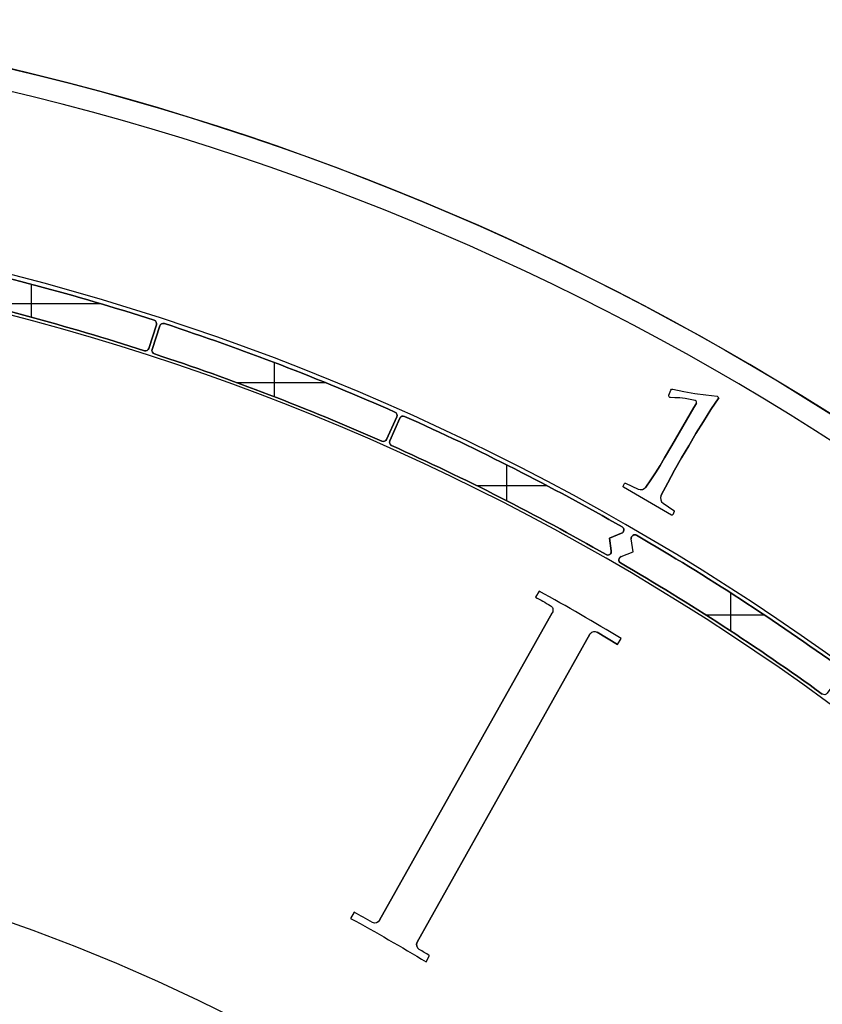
# Model space of a CAD drawing. Extents: x -553 to 949, y 557 to 2321.
# Tile 23 of 25: x -119 to -29, y 2027 to 2138. Entities that reach past the tile are written whole.
import ezdxf

# ---------------------------------------------------------------- set-up
doc = ezdxf.new("R2010")
doc.units = 0
doc.layers.add('3.Dial V2', color=1, linetype='CONTINUOUS')

msp = doc.modelspace()

# ---------------------------------------------------------------- linework, layer by layer
at = {"layer": '3.Dial V2'}
for points in [[(-256.55827543, 2129.91927311, 0.3809256), (-484.28583433, 1806.12053143, 0.3809256), (-188.75, 1542.75, 0.3809256), (106.78583433, 1806.12053143, 0.3809256), (-120.94172457, 2129.91927311), (-121.26006916, 2130.00768404), (-121.57425151, 2130.11163817), (-121.88851661, 2130.21523522), (-122.20710947, 2130.3025749), (-122.53158706, 2130.3627663), (-122.85925536, 2130.40644065), (-123.18700463, 2130.44975843), (-123.51172514, 2130.50888013, 0.11099496), (-253.98827486, 2130.50888013), (-254.3129954, 2130.4497586), (-254.64074472, 2130.40644102), (-254.96841303, 2130.36276669), (-255.29289053, 2130.3025749), (-255.61148331, 2130.21523487), (-255.92574842, 2130.11163787), (-256.23993081, 2130.00768393), (-256.55827543, 2129.91927311)], [(-188.75, 1540.25, 0.3809256), (109.26932874, 1805.83372917, 0.3809256), (-120.37190713, 2132.35346868), (-120.25241183, 2132.32547041), (-120.17144638, 2132.30647054, -0.38082737), (109.25750088, 1805.73146267, -0.38082737), (-188.75, 1540.25)], [(88.67180351, 1840.25, 0.41421356), (-188.75, 2117.67180351, 0.41421356), (-466.17180351, 1840.25, 0.41421356), (-188.75, 1562.82819649, 0.41421356), (88.67180351, 1840.25)], [(88.67180351, 1840.25, 0.41421356), (-188.75, 2117.67180351, 0.41421356), (-466.17180351, 1840.25, 0.41421356), (-188.75, 1562.82819649, 0.41421356), (88.67180351, 1840.25)], [(88.67180351, 1840.25, 0.41421356), (-188.75, 2117.67180351, 0.41421356), (-466.17180351, 1840.25, 0.41421356), (-188.75, 1562.82819649, 0.41421356), (88.67180351, 1840.25)], [(84.27267325, 1840.25, 0.41421356), (-188.75, 2113.27267325, 0.41421356), (-461.77267325, 1840.25, 0.41421356), (-188.75, 1567.22732675, 0.41421356), (84.27267325, 1840.25)], [(84.27267325, 1840.25, 0.41421356), (-188.75, 2113.27267325, 0.41421356), (-461.77267325, 1840.25, 0.41421356), (-188.75, 1567.22732675, 0.41421356), (84.27267325, 1840.25)], [(84.27267325, 1840.25, 0.41421356), (-188.75, 2113.27267325, 0.41421356), (-461.77267325, 1840.25, 0.41421356), (-188.75, 1567.22732675, 0.41421356), (84.27267325, 1840.25)], [(-131.31859008, 2107.57300949, -0.41378577), (-131.62577048, 2108.04753319), (-131.04182139, 2110.78507776, -0.41463715), (-130.56660977, 2111.09270845, -0.02510122), (-103.71693979, 2103.89836106, -0.41463715), (-103.4592098, 2103.39433925, 0.41463715), (-103.71693979, 2103.89836106, 0.02510122), (-130.56660977, 2111.09270845, 0.41463715), (-131.04182139, 2110.78507776), (-131.62577048, 2108.04753319, 0.41378577), (-131.31859008, 2107.57300949)], [(-131.31859008, 2107.57300949, -0.02509382), (-104.82555522, 2100.47422219, 0.41378577), (-104.32226734, 2100.73158158), (-103.4592098, 2103.39433925, 0.41463715), (-103.71693979, 2103.89836106, 0.02510122), (-130.56660977, 2111.09270845, 0.41463715), (-131.04182139, 2110.78507776), (-131.62577048, 2108.04753319, 0.41378577), (-131.31859008, 2107.57300949)], [(-131.31859008, 2107.57300949, -0.02509382), (-104.82555522, 2100.47422219, 0.02509382), (-131.31859008, 2107.57300949)], [(-103.69034198, 2100.10536905, -0.41378577), (-103.94623837, 2100.60940236), (-103.0793369, 2103.27091107, -0.41463715), (-102.57457237, 2103.52718338, -0.02510122), (-76.62400177, 2093.56569264, -0.41463715), (-76.42036827, 2093.0374918), (-77.55703186, 2090.47953507), (-76.42036827, 2093.0374918, 0.41463715), (-76.62400177, 2093.56569264, 0.02510122), (-102.57457237, 2103.52718338, 0.41463715), (-103.0793369, 2103.27091107), (-103.94623837, 2100.60940236, 0.41378577), (-103.69034198, 2100.10536905)], [(-103.69034198, 2100.10536905, -0.02509382), (-78.08446406, 2090.27619343, 0.41378577), (-77.55703186, 2090.47953507), (-76.42036827, 2093.0374918, 0.41463715), (-76.62400177, 2093.56569264, 0.02510122), (-102.57457237, 2103.52718338, 0.41463715), (-103.0793369, 2103.27091107), (-103.94623837, 2100.60940236, 0.41378577), (-103.69034198, 2100.10536905)], [(-104.82555522, 2100.47422219, 0.41378577), (-104.32226734, 2100.73158158, -0.41378577), (-104.82555522, 2100.47422219)], [(-103.69034198, 2100.10536905, -0.02509382), (-78.08446406, 2090.27619343, 0.02509382), (-103.69034198, 2100.10536905)], [(-50.89602815, 2085.09996782, -0.39617796), (-50.93523684, 2085.23120851), (-50.79341105, 2085.51453885, -0.40710275), (-50.66141618, 2085.56026223), (-49.24505188, 2084.89387676, 0.36335173), (-48.37590186, 2085.12255693), (-47.8232835, 2085.92384025), (-47.28987631, 2086.73681919), (-46.77268143, 2087.55967777), (-46.2687, 2088.3906), (-45.44465048, 2089.79762284), (-44.63225404, 2091.21856509), (-43.81445152, 2092.64978457), (-42.97418373, 2094.08763912), (-42.72698495, 2094.4992188), (-42.69525043, 2094.55160801, 0.23688115), (-42.68094599, 2094.73047321, 0.23688115), (-42.81582069, 2094.84882096), (-43.3887787, 2094.98142855), (-43.96416126, 2095.08112759), (-44.54196836, 2095.14791807), (-45.1222, 2095.1818), (-45.60076636, 2095.18501093, -0.24820858), (-45.76751911, 2095.26973885, -0.24820858), (-45.79130595, 2095.45526374), (-45.57993772, 2096.01840682, -0.37443018), (-45.34878256, 2096.14324711), (-44.11088703, 2095.88578382), (-42.86672475, 2095.6691382), (-41.61629575, 2095.49331026), (-40.3596, 2095.3583), (-40.1831, 2095.1818), (-41.05260715, 2093.84514288), (-41.90453106, 2092.49782037), (-42.73887174, 2091.13983248), (-43.55562917, 2089.77117921), (-44.35480337, 2088.39186054), (-45.13639433, 2087.0018765), (-45.90040205, 2085.60122707), (-46.64682653, 2084.18991225, 0.38294033), (-46.41424012, 2083.28419341), (-45.21745307, 2082.48633538, -0.37830725), (-45.18349051, 2082.35838871), (-45.35893922, 2082.00769011, -0.20700693), (-45.41973569, 2081.95661957, -0.20700693), (-45.49858554, 2081.96595296), (-50.89602815, 2085.09996782)], [(-76.99402529, 2089.79069881, -0.41378577), (-77.19583402, 2090.31871943), (-76.05547811, 2092.87503223, -0.41463715), (-75.52669099, 2093.0771384, -0.02478879), (-51.05965362, 2080.62979976, -0.28789699), (-50.8594667, 2080.25447119, -0.28789699), (-51.11051707, 2079.91107631), (-52.47812361, 2079.36661355), (-52.26720902, 2077.91910685, -0.28696069), (-52.4379386, 2077.5307751, -0.28696069), (-52.86182501, 2077.51432969, 0.28696069), (-52.4379386, 2077.5307751, 0.28696069), (-52.26720902, 2077.91910685), (-52.47812361, 2079.36661355), (-51.11051707, 2079.91107631, 0.28789699), (-50.8594667, 2080.25447119, 0.28789699), (-51.05965362, 2080.62979976, 0.02478879), (-75.52669099, 2093.0771384, 0.41463715), (-76.05547811, 2092.87503223), (-77.19583402, 2090.31871943, 0.41378577), (-76.99402529, 2089.79069881)], [(-76.99402529, 2089.79069881, -0.41378577), (-77.19583402, 2090.31871943), (-76.05547811, 2092.87503223, -0.41463715), (-75.52669099, 2093.0771384, -0.02478879), (-51.05965362, 2080.62979976, -0.28789699), (-50.8594667, 2080.25447119, -0.28789699), (-51.11051707, 2079.91107631), (-52.47812361, 2079.36661355), (-52.26720902, 2077.91910685, -0.28696069), (-52.4379386, 2077.5307751, -0.28696069), (-52.86182501, 2077.51432969, 0.0247711), (-76.99402529, 2089.79069881)], [(-78.08446406, 2090.27619343, 0.41378577), (-77.55703186, 2090.47953507, -0.41378577), (-78.08446406, 2090.27619343)], [(-76.99402529, 2089.79069881, -0.0247711), (-52.86182501, 2077.51432969, 0.0247711), (-76.99402529, 2089.79069881)], [(-51.21715058, 2076.56477646, -0.28696069), (-51.41485164, 2076.94009557, -0.28696069), (-51.16391126, 2077.2821176), (-49.80487639, 2077.82321355), (-50.01716108, 2079.27982693, -0.28789699), (-49.84529757, 2079.66894037, -0.28789699), (-49.42016004, 2079.6832377, -0.02478879), (-26.40692988, 2064.71783111, -0.41463715), (-26.3175654, 2064.15883494), (-27.96121927, 2061.89310135, -0.41378577), (-28.51940291, 2061.80386253, 0.0247711), (-51.21715058, 2076.56477646)], [(-50.01716108, 2079.27982693, -0.28789699), (-49.84529757, 2079.66894037, -0.28789699), (-49.42016004, 2079.6832377, -0.02478879), (-26.40692988, 2064.71783111, 0.02478879), (-49.42016004, 2079.6832377, 0.28789699), (-49.84529757, 2079.66894037, 0.28789699), (-50.01716108, 2079.27982693)], [(-51.21715058, 2076.56477646, -0.28696069), (-51.41485164, 2076.94009557, -0.28696069), (-51.16391126, 2077.2821176, 0.28696069), (-51.41485164, 2076.94009557, 0.28696069), (-51.21715058, 2076.56477646)], [(-51.21715058, 2076.56477646, -0.0247711), (-28.51940291, 2061.80386253, 0.0247711), (-51.21715058, 2076.56477646)], [(-81.62681587, 2036.54509264, -0.01099783), (-73.09829402, 2031.64441705), (-72.7393432, 2032.36221695, 0.00149127), (-73.88736786, 2033.05080947, -0.40627049), (-74.1038973, 2033.8592257), (-54.70174239, 2068.53757139, -0.20176257), (-54.33488696, 2068.82377247, -0.20176257), (-53.87375912, 2068.76168323), (-51.5603, 2067.3999), (-53.87375912, 2068.76168323), (-51.5603, 2067.3999), (-51.14509881, 2068.06412775, 0.01001838), (-60.38212902, 2073.39389405), (-60.80682405, 2072.71447831, -0.00179984), (-59.13656406, 2071.78735589, -0.41446315), (-58.90634488, 2070.97028024), (-78.34001283, 2036.32388337), (-58.90634488, 2070.97028024), (-78.34001283, 2036.32388337, -0.41391997), (-79.15631382, 2036.0938162, 0.00260388), (-81.20203433, 2037.22464678), (-81.62681587, 2036.54509264)], [(-73.88736786, 2033.05080947, -0.40627049), (-74.1038973, 2033.8592257), (-54.70174239, 2068.53757139), (-74.1038973, 2033.8592257, 0.40627049), (-73.88736786, 2033.05080947)]]:
    msp.add_lwpolyline(points, format="xyb", close=True, dxfattribs=at)
for points in [[(-117.53714656, 2104.23615068), (-117.53714656, 2107.9621759)], [(-123.52197742, 2105.77827216), (-109.78281504, 2105.77827216)], [(-90.17590446, 2095.28549936), (-90.17590446, 2099.14037701)], [(-94.4443267, 2096.89449776), (-84.46825956, 2096.89449776)], [(-64.0445011, 2083.57796138), (-64.0445011, 2087.6153536)], [(-67.43657167, 2085.28675306), (-59.52899062, 2085.28675306)], [(-38.82864531, 2068.90595477), (-38.82864531, 2073.19777746)], [(-41.65254448, 2070.73274735), (-35.06596442, 2070.73274735)]]:
    msp.add_lwpolyline(points, dxfattribs=at)
for points in [[(-104.32226734, 2100.73158158), (-103.4592098, 2103.39433925), (-104.32226734, 2100.73158158)], [(-46.64682653, 2084.18991225), (-45.90040205, 2085.60122707), (-45.13639433, 2087.0018765), (-44.35480337, 2088.39186054), (-43.55562917, 2089.77117921), (-42.73887174, 2091.13983248), (-41.90453106, 2092.49782037), (-41.05260715, 2093.84514288), (-40.1831, 2095.1818), (-41.05260715, 2093.84514288), (-41.90453106, 2092.49782037), (-42.73887174, 2091.13983248), (-43.55562917, 2089.77117921), (-44.35480337, 2088.39186054), (-45.13639433, 2087.0018765), (-45.90040205, 2085.60122707), (-46.64682653, 2084.18991225)], [(-48.37590186, 2085.12255693), (-47.8232835, 2085.92384025), (-47.28987631, 2086.73681919), (-46.77268143, 2087.55967777), (-46.2687, 2088.3906), (-45.44465048, 2089.79762284), (-44.63225404, 2091.21856509), (-43.81445152, 2092.64978457), (-42.97418373, 2094.08763912), (-42.72698495, 2094.4992188), (-42.69525043, 2094.55160801), (-42.72698495, 2094.4992188), (-42.97418373, 2094.08763912), (-43.81445152, 2092.64978457), (-44.63225404, 2091.21856509), (-45.44465048, 2089.79762284), (-46.2687, 2088.3906), (-46.77268143, 2087.55967777), (-47.28987631, 2086.73681919), (-47.8232835, 2085.92384025), (-48.37590186, 2085.12255693)]]:
    msp.add_lwpolyline(points, close=True, dxfattribs=at)
msp.add_lwpolyline([(34.87276265, 1840.25), (21.315, 1840.25), (18.815, 1840.25, -0.41421356), (-188.75, 1632.685, -0.41421356), (-396.315, 1840.25, -0.41421356), (-188.75, 2047.815, -0.41421356), (18.815, 1840.25)], format="xyb", dxfattribs=at)

doc.saveas('drawing.dxf')
